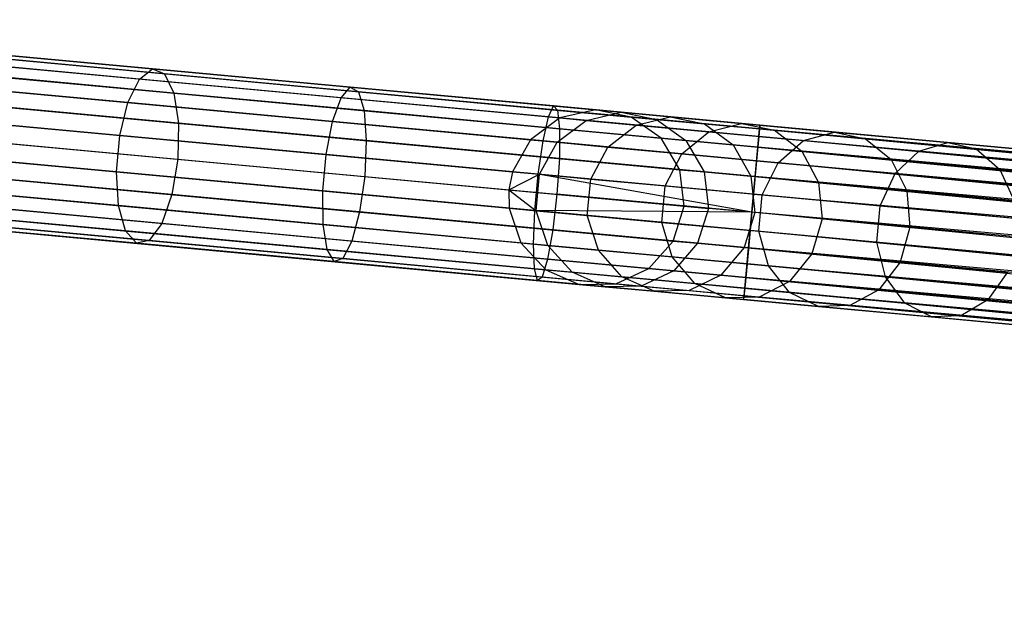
# Model space of a CAD drawing. Extents: x -102 to 102, y -101 to 102.
# Tile 136 of 256: x -88.6 to -77.42, y 2.98 to 9.61. Entities that reach past the tile are written whole.
import ezdxf

# ---------------------------------------------------------------- set-up
doc = ezdxf.new("R2010")
doc.units = 0
doc.header["$LTSCALE"] = 25.4
doc.layers.get('0').update_dxf_attribs({"linetype": 'CONTINUOUS'})

# ---------------------------------------------------------------- blocks, each defined once
blk = doc.blocks.new('NL2500011659_STL')
at = {"color": 0}
for p, q in [((-100.168, 10.261, -28.902), (-82.065, 8.583, -288.902)), ((-100.168, 10.261, -28.902), (-82.065, 8.583, -288.902)), ((-99.761, 10.179, -28.874), (-81.658, 8.502, -288.874)), ((-99.761, 10.179, -28.874), (-81.658, 8.502, -288.874)), ((-100.573, 10.169, -28.93), (-82.469, 8.491, -288.93)), ((-100.573, 10.169, -28.93), (-82.469, 8.491, -288.93)), ((-100.905, 9.92, -28.952), (-82.802, 8.243, -288.952)), ((-100.905, 9.92, -28.952), (-82.802, 8.243, -288.952)), ((-99.423, 9.939, -28.848), (-81.319, 8.261, -288.848)), ((-99.423, 9.939, -28.848), (-81.319, 8.261, -288.848)), ((-101.108, 9.558, -28.963), (-83.005, 7.88, -288.963)), ((-101.108, 9.558, -28.963), (-83.005, 7.88, -288.963)), ((-99.211, 9.582, -28.831), (-81.108, 7.904, -288.831)), ((-99.211, 9.582, -28.831), (-81.108, 7.904, -288.831)), ((-101.149, 9.353, -28.965), (-83.046, 7.675, -288.965)), ((-101.149, 9.353, -28.965), (-83.046, 7.675, -288.965)), ((-99.163, 9.169, -28.825), (-81.059, 7.491, -288.825)), ((-99.163, 9.169, -28.825), (-81.059, 7.491, -288.825)), ((-87.092, 9.049, -8.625), (-89.242, 9.248, -9.564)), ((-87.092, 9.049, -8.625), (-89.242, 9.248, -9.564)), ((-86.954, 8.992, -9.013), (-89.06, 9.188, -9.933)), ((-86.954, 8.992, -9.013), (-89.06, 9.188, -9.933)), ((-101.147, 9.144, -28.963), (-83.043, 7.466, -288.963)), ((-101.147, 9.144, -28.963), (-83.043, 7.466, -288.963)), ((-87.239, 8.933, -8.254), (-89.432, 9.137, -9.211)), ((-87.239, 8.933, -8.254), (-89.432, 9.137, -9.211)), ((-86.85, 8.774, -9.351), (-88.917, 8.966, -10.254)), ((-86.85, 8.774, -9.351), (-88.917, 8.966, -10.254)), ((-87.239, 8.933, -8.254), (-87.092, 9.049, -8.625)), ((-87.239, 8.933, -8.254), (-87.092, 9.049, -8.625)), ((-87.092, 9.049, -8.625), (-86.954, 8.992, -9.013)), ((-84.847, 8.841, -7.945), (-87.092, 9.049, -8.625)), ((-84.847, 8.841, -7.945), (-87.092, 9.049, -8.625)), ((-87.092, 9.049, -8.625), (-86.954, 8.992, -9.013)), ((-86.954, 8.992, -9.013), (-86.85, 8.774, -9.351)), ((-84.755, 8.789, -8.347), (-86.954, 8.992, -9.013)), ((-84.755, 8.789, -8.347), (-86.954, 8.992, -9.013)), ((-86.954, 8.992, -9.013), (-86.85, 8.774, -9.351)), ((-87.371, 8.666, -7.964), (-89.596, 8.872, -8.936)), ((-87.371, 8.666, -7.964), (-89.596, 8.872, -8.936)), ((-87.371, 8.666, -7.964), (-87.239, 8.933, -8.254)), ((-87.371, 8.666, -7.964), (-87.239, 8.933, -8.254)), ((-84.95, 8.721, -7.56), (-87.239, 8.933, -8.254)), ((-84.95, 8.721, -7.56), (-87.239, 8.933, -8.254)), ((-84.95, 8.721, -7.56), (-84.847, 8.841, -7.945)), ((-84.95, 8.721, -7.56), (-84.847, 8.841, -7.945)), ((-84.847, 8.841, -7.945), (-84.755, 8.789, -8.347)), ((-82.539, 8.627, -7.533), (-84.847, 8.841, -7.945)), ((-82.539, 8.627, -7.533), (-84.847, 8.841, -7.945)), ((-84.847, 8.841, -7.945), (-84.755, 8.789, -8.347)), ((-101.014, 8.75, -28.952), (-82.91, 7.072, -288.952)), ((-101.014, 8.75, -28.952), (-82.91, 7.072, -288.952)), ((-99.286, 8.772, -28.831), (-81.183, 7.094, -288.831)), ((-99.286, 8.772, -28.831), (-81.183, 7.094, -288.831)), ((-86.85, 8.774, -9.351), (-86.797, 8.431, -9.581)), ((-84.691, 8.574, -8.698), (-86.85, 8.774, -9.351)), ((-84.691, 8.574, -8.698), (-86.85, 8.774, -9.351)), ((-86.85, 8.774, -9.351), (-86.797, 8.431, -9.581)), ((-85.048, 8.451, -7.26), (-84.95, 8.721, -7.56)), ((-85.048, 8.451, -7.26), (-84.95, 8.721, -7.56)), ((-82.597, 8.503, -7.141), (-84.95, 8.721, -7.56)), ((-82.597, 8.503, -7.141), (-84.95, 8.721, -7.56)), ((-84.755, 8.789, -8.347), (-84.691, 8.574, -8.698)), ((-82.495, 8.579, -7.944), (-84.755, 8.789, -8.347)), ((-82.495, 8.579, -7.944), (-84.755, 8.789, -8.347)), ((-84.755, 8.789, -8.347), (-84.691, 8.574, -8.698)), ((-86.797, 8.431, -9.581), (-88.838, 8.62, -10.472)), ((-86.797, 8.431, -9.581), (-88.838, 8.62, -10.472)), ((-87.464, 8.293, -7.805), (-87.371, 8.666, -7.964)), ((-87.464, 8.293, -7.805), (-87.371, 8.666, -7.964)), ((-85.048, 8.451, -7.26), (-87.371, 8.666, -7.964)), ((-85.048, 8.451, -7.26), (-87.371, 8.666, -7.964)), ((-82.597, 8.503, -7.141), (-82.539, 8.627, -7.533)), ((-82.597, 8.503, -7.141), (-82.539, 8.627, -7.533)), ((-82.539, 8.627, -7.533), (-82.495, 8.579, -7.944)), ((-80.198, 8.41, -7.395), (-82.539, 8.627, -7.533)), ((-80.198, 8.41, -7.395), (-82.539, 8.627, -7.533)), ((-82.539, 8.627, -7.533), (-82.495, 8.579, -7.944)), ((-87.464, 8.293, -7.805), (-89.707, 8.501, -8.785)), ((-87.464, 8.293, -7.805), (-89.707, 8.501, -8.785)), ((-84.691, 8.574, -8.698), (-84.666, 8.234, -8.935)), ((-82.472, 8.368, -8.302), (-84.691, 8.574, -8.698)), ((-82.472, 8.368, -8.302), (-84.691, 8.574, -8.698)), ((-84.691, 8.574, -8.698), (-84.666, 8.234, -8.935)), ((-82.658, 8.23, -6.834), (-82.597, 8.503, -7.141)), ((-82.658, 8.23, -6.834), (-82.597, 8.503, -7.141)), ((-80.21, 8.282, -7), (-82.597, 8.503, -7.141)), ((-80.21, 8.282, -7), (-82.597, 8.503, -7.141)), ((-82.495, 8.579, -7.944), (-82.472, 8.368, -8.302)), ((-80.202, 8.367, -7.809), (-82.495, 8.579, -7.944)), ((-80.202, 8.367, -7.809), (-82.495, 8.579, -7.944)), ((-82.495, 8.579, -7.944), (-82.472, 8.368, -8.302)), ((-82.065, 8.583, -288.902), (-82.469, 8.491, -288.93)), ((-82.065, 8.583, -288.902), (-82.469, 8.491, -288.93)), ((-82.17, 8.464, -291.276), (-81.771, 8.556, -291.204)), ((-82.17, 8.464, -291.276), (-81.771, 8.556, -291.204)), ((-81.658, 8.502, -288.874), (-82.065, 8.583, -288.902)), ((-82.065, 8.583, -288.902), (-81.771, 8.556, -291.204)), ((-82.065, 8.583, -288.902), (-81.771, 8.556, -291.204)), ((-81.658, 8.502, -288.874), (-82.065, 8.583, -288.902)), ((-81.771, 8.556, -291.204), (-81.215, 8.504, -293.455)), ((-81.771, 8.556, -291.204), (-81.215, 8.504, -293.455)), ((-81.771, 8.556, -291.204), (-81.37, 8.475, -291.127)), ((-81.771, 8.556, -291.204), (-81.37, 8.475, -291.127)), ((-81.319, 8.261, -288.848), (-81.658, 8.502, -288.874)), ((-81.658, 8.502, -288.874), (-81.37, 8.475, -291.127)), ((-81.658, 8.502, -288.874), (-81.37, 8.475, -291.127)), ((-81.319, 8.261, -288.848), (-81.658, 8.502, -288.874)), ((-81.603, 8.411, -293.573), (-81.215, 8.504, -293.455)), ((-81.603, 8.411, -293.573), (-81.215, 8.504, -293.455)), ((-81.215, 8.504, -293.455), (-80.405, 8.429, -295.628)), ((-81.215, 8.504, -293.455), (-80.405, 8.429, -295.628)), ((-81.215, 8.504, -293.455), (-80.826, 8.425, -293.333)), ((-81.215, 8.504, -293.455), (-80.826, 8.425, -293.333)), ((-100.733, 8.444, -28.93), (-82.629, 6.767, -288.93)), ((-100.733, 8.444, -28.93), (-82.629, 6.767, -288.93)), ((-99.56, 8.459, -28.848), (-81.457, 6.782, -288.848)), ((-99.56, 8.459, -28.848), (-81.457, 6.782, -288.848)), ((-86.797, 8.431, -9.581), (-86.805, 8.023, -9.662)), ((-86.797, 8.431, -9.581), (-86.805, 8.023, -9.662)), ((-84.666, 8.234, -8.935), (-86.797, 8.431, -9.581)), ((-84.666, 8.234, -8.935), (-86.797, 8.431, -9.581)), ((-85.122, 8.076, -7.095), (-85.048, 8.451, -7.26)), ((-85.122, 8.076, -7.095), (-85.048, 8.451, -7.26)), ((-82.658, 8.23, -6.834), (-85.048, 8.451, -7.26)), ((-82.658, 8.23, -6.834), (-85.048, 8.451, -7.26)), ((-82.469, 8.491, -288.93), (-82.802, 8.243, -288.952)), ((-82.469, 8.491, -288.93), (-82.802, 8.243, -288.952)), ((-82.498, 8.215, -291.333), (-82.17, 8.464, -291.276)), ((-82.498, 8.215, -291.333), (-82.17, 8.464, -291.276)), ((-82.469, 8.491, -288.93), (-82.17, 8.464, -291.276)), ((-82.469, 8.491, -288.93), (-82.17, 8.464, -291.276)), ((-82.17, 8.464, -291.276), (-81.603, 8.411, -293.573)), ((-82.17, 8.464, -291.276), (-81.603, 8.411, -293.573)), ((-81.923, 8.161, -293.664), (-81.603, 8.411, -293.573)), ((-81.923, 8.161, -293.664), (-81.603, 8.411, -293.573)), ((-81.603, 8.411, -293.573), (-80.777, 8.335, -295.788)), ((-81.603, 8.411, -293.573), (-80.777, 8.335, -295.788)), ((-81.37, 8.475, -291.127), (-80.826, 8.425, -293.333)), ((-81.37, 8.475, -291.127), (-80.826, 8.425, -293.333)), ((-81.37, 8.475, -291.127), (-81.037, 8.235, -291.061)), ((-81.37, 8.475, -291.127), (-81.037, 8.235, -291.061)), ((-80.826, 8.425, -293.333), (-80.032, 8.351, -295.461)), ((-80.826, 8.425, -293.333), (-80.032, 8.351, -295.461)), ((-80.826, 8.425, -293.333), (-80.502, 8.186, -293.226)), ((-80.826, 8.425, -293.333), (-80.502, 8.186, -293.226)), ((-80.777, 8.335, -295.788), (-80.405, 8.429, -295.628)), ((-80.777, 8.335, -295.788), (-80.405, 8.429, -295.628)), ((-80.405, 8.429, -295.628), (-79.35, 8.331, -297.692)), ((-80.405, 8.429, -295.628), (-79.35, 8.331, -297.692)), ((-80.405, 8.429, -295.628), (-80.032, 8.351, -295.461)), ((-80.405, 8.429, -295.628), (-80.032, 8.351, -295.461)), ((-80.198, 8.41, -7.395), (-80.21, 8.282, -7)), ((-80.198, 8.41, -7.395), (-80.21, 8.282, -7)), ((-80.202, 8.367, -7.809), (-80.198, 8.41, -7.395)), ((-80.202, 8.367, -7.809), (-80.198, 8.41, -7.395)), ((-80.198, 8.41, -7.395), (-42.977, 4.961, -7.605)), ((-42.977, 4.961, -7.395), (-80.198, 8.41, -7.395)), ((-80.198, 8.41, -7.395), (-42.977, 4.961, -7.605)), ((-42.981, 4.918, -7.191), (-80.198, 8.41, -7.395)), ((-42.981, 4.918, -7.191), (-80.198, 8.41, -7.395)), ((-42.977, 4.961, -7.395), (-80.198, 8.41, -7.395)), ((-100.352, 8.28, -28.902), (-82.248, 6.602, -288.902)), ((-100.352, 8.28, -28.902), (-82.248, 6.602, -288.902)), ((-99.937, 8.285, -28.874), (-81.833, 6.608, -288.874)), ((-99.937, 8.285, -28.874), (-81.833, 6.608, -288.874)), ((-87.502, 7.879, -7.805), (-87.464, 8.293, -7.805)), ((-87.502, 7.879, -7.805), (-87.464, 8.293, -7.805)), ((-85.122, 8.076, -7.095), (-87.464, 8.293, -7.805)), ((-85.122, 8.076, -7.095), (-87.464, 8.293, -7.805)), ((-82.472, 8.368, -8.302), (-82.474, 8.031, -8.544)), ((-82.472, 8.368, -8.302), (-82.474, 8.031, -8.544)), ((-80.221, 8.16, -8.169), (-82.472, 8.368, -8.302)), ((-80.221, 8.16, -8.169), (-82.472, 8.368, -8.302)), ((-81.084, 8.084, -295.913), (-80.777, 8.335, -295.788)), ((-81.084, 8.084, -295.913), (-80.777, 8.335, -295.788)), ((-80.777, 8.335, -295.788), (-79.702, 8.235, -297.893)), ((-80.777, 8.335, -295.788), (-79.702, 8.235, -297.893)), ((-80.21, 8.282, -7), (-80.236, 8.005, -6.691)), ((-80.21, 8.282, -7), (-80.236, 8.005, -6.691)), ((-80.221, 8.16, -8.169), (-80.202, 8.367, -7.809)), ((-80.221, 8.16, -8.169), (-80.202, 8.367, -7.809)), ((-80.21, 8.282, -7), (-42.981, 4.918, -7.191)), ((-43, 4.711, -6.831), (-80.21, 8.282, -7)), ((-43, 4.711, -6.831), (-80.21, 8.282, -7)), ((-42.988, 4.833, -7), (-80.21, 8.282, -7)), ((-42.988, 4.833, -7), (-80.21, 8.282, -7)), ((-80.21, 8.282, -7), (-42.981, 4.918, -7.191)), ((-80.202, 8.367, -7.809), (-42.988, 4.833, -8)), ((-42.977, 4.961, -7.605), (-80.202, 8.367, -7.809)), ((-42.977, 4.961, -7.605), (-80.202, 8.367, -7.809)), ((-42.981, 4.918, -7.809), (-80.202, 8.367, -7.809)), ((-42.981, 4.918, -7.809), (-80.202, 8.367, -7.809)), ((-80.202, 8.367, -7.809), (-42.988, 4.833, -8)), ((-80.032, 8.351, -295.461), (-78.999, 8.255, -297.483)), ((-80.032, 8.351, -295.461), (-78.999, 8.255, -297.483)), ((-80.032, 8.351, -295.461), (-79.723, 8.114, -295.315)), ((-80.032, 8.351, -295.461), (-79.723, 8.114, -295.315)), ((-79.702, 8.235, -297.893), (-79.35, 8.331, -297.692)), ((-79.702, 8.235, -297.893), (-79.35, 8.331, -297.692)), ((-79.35, 8.331, -297.692), (-78.066, 8.212, -299.621)), ((-79.35, 8.331, -297.692), (-78.066, 8.212, -299.621)), ((-79.35, 8.331, -297.692), (-78.999, 8.255, -297.483)), ((-79.35, 8.331, -297.692), (-78.999, 8.255, -297.483)), ((-88.837, 8.212, -10.549), (-86.805, 8.023, -9.662)), ((-88.837, 8.212, -10.549), (-86.805, 8.023, -9.662)), ((-84.666, 8.234, -8.935), (-84.683, 7.827, -9.019)), ((-84.666, 8.234, -8.935), (-84.683, 7.827, -9.019)), ((-82.474, 8.031, -8.544), (-84.666, 8.234, -8.935)), ((-82.474, 8.031, -8.544), (-84.666, 8.234, -8.935)), ((-82.802, 8.243, -288.952), (-83.005, 7.88, -288.963)), ((-82.802, 8.243, -288.952), (-83.005, 7.88, -288.963)), ((-82.802, 8.243, -288.952), (-82.498, 8.215, -291.333)), ((-82.802, 8.243, -288.952), (-82.498, 8.215, -291.333)), ((-82.713, 7.853, -6.666), (-82.658, 8.23, -6.834)), ((-82.713, 7.853, -6.666), (-82.658, 8.23, -6.834)), ((-82.698, 7.852, -291.365), (-82.498, 8.215, -291.333)), ((-82.698, 7.852, -291.365), (-82.498, 8.215, -291.333)), ((-80.236, 8.005, -6.691), (-82.658, 8.23, -6.834)), ((-80.236, 8.005, -6.691), (-82.658, 8.23, -6.834)), ((-82.498, 8.215, -291.333), (-81.923, 8.161, -293.664)), ((-82.498, 8.215, -291.333), (-81.923, 8.161, -293.664)), ((-82.118, 7.798, -293.714), (-81.923, 8.161, -293.664)), ((-82.118, 7.798, -293.714), (-81.923, 8.161, -293.664)), ((-81.923, 8.161, -293.664), (-81.084, 8.084, -295.913)), ((-81.923, 8.161, -293.664), (-81.084, 8.084, -295.913)), ((-81.108, 7.904, -288.831), (-81.319, 8.261, -288.848)), ((-81.319, 8.261, -288.848), (-81.037, 8.235, -291.061)), ((-81.319, 8.261, -288.848), (-81.037, 8.235, -291.061)), ((-81.108, 7.904, -288.831), (-81.319, 8.261, -288.848)), ((-81.037, 8.235, -291.061), (-80.502, 8.186, -293.226)), ((-81.037, 8.235, -291.061), (-80.502, 8.186, -293.226)), ((-81.037, 8.235, -291.061), (-80.829, 7.878, -291.016)), ((-81.037, 8.235, -291.061), (-80.829, 7.878, -291.016)), ((-80.502, 8.186, -293.226), (-79.723, 8.114, -295.315)), ((-80.502, 8.186, -293.226), (-79.723, 8.114, -295.315)), ((-80.502, 8.186, -293.226), (-80.301, 7.829, -293.154)), ((-80.502, 8.186, -293.226), (-80.301, 7.829, -293.154)), ((-80.252, 7.825, -8.414), (-80.221, 8.16, -8.169)), ((-80.252, 7.825, -8.414), (-80.221, 8.16, -8.169)), ((-80.221, 8.16, -8.169), (-43.014, 4.556, -8.309)), ((-42.988, 4.833, -8), (-80.221, 8.16, -8.169)), ((-42.988, 4.833, -8), (-80.221, 8.16, -8.169)), ((-43, 4.711, -8.169), (-80.221, 8.16, -8.169)), ((-43, 4.711, -8.169), (-80.221, 8.16, -8.169)), ((-80.221, 8.16, -8.169), (-43.014, 4.556, -8.309)), ((-79.992, 7.983, -298.049), (-79.702, 8.235, -297.893)), ((-79.992, 7.983, -298.049), (-79.702, 8.235, -297.893)), ((-79.702, 8.235, -297.893), (-78.392, 8.114, -299.859)), ((-79.702, 8.235, -297.893), (-78.392, 8.114, -299.859)), ((-78.999, 8.255, -297.483), (-77.742, 8.139, -299.371)), ((-78.999, 8.255, -297.483), (-77.742, 8.139, -299.371)), ((-78.999, 8.255, -297.483), (-78.709, 8.02, -297.3)), ((-78.999, 8.255, -297.483), (-78.709, 8.02, -297.3)), ((-78.392, 8.114, -299.859), (-78.066, 8.212, -299.621)), ((-78.392, 8.114, -299.859), (-78.066, 8.212, -299.621)), ((-78.066, 8.212, -299.621), (-76.569, 8.074, -301.388)), ((-78.066, 8.212, -299.621), (-76.569, 8.074, -301.388)), ((-78.066, 8.212, -299.621), (-77.742, 8.139, -299.371)), ((-78.066, 8.212, -299.621), (-77.742, 8.139, -299.371)), ((-87.502, 7.879, -7.805), (-89.746, 8.087, -8.785)), ((-87.502, 7.879, -7.805), (-89.746, 8.087, -8.785)), ((-85.16, 7.662, -7.095), (-85.122, 8.076, -7.095)), ((-85.16, 7.662, -7.095), (-85.122, 8.076, -7.095)), ((-82.713, 7.853, -6.666), (-85.122, 8.076, -7.095)), ((-82.713, 7.853, -6.666), (-85.122, 8.076, -7.095)), ((-81.273, 7.72, -295.981), (-81.084, 8.084, -295.913)), ((-81.273, 7.72, -295.981), (-81.084, 8.084, -295.913)), ((-81.084, 8.084, -295.913), (-79.992, 7.983, -298.049)), ((-81.084, 8.084, -295.913), (-79.992, 7.983, -298.049)), ((-79.723, 8.114, -295.315), (-78.709, 8.02, -297.3)), ((-79.723, 8.114, -295.315), (-78.709, 8.02, -297.3)), ((-79.723, 8.114, -295.315), (-79.532, 7.758, -295.216)), ((-79.723, 8.114, -295.315), (-79.532, 7.758, -295.216)), ((-78.663, 7.859, -300.045), (-78.392, 8.114, -299.859)), ((-78.663, 7.859, -300.045), (-78.392, 8.114, -299.859)), ((-78.392, 8.114, -299.859), (-76.866, 7.972, -301.661)), ((-78.392, 8.114, -299.859), (-76.866, 7.972, -301.661)), ((-77.742, 8.139, -299.371), (-76.276, 8.003, -301.102)), ((-77.742, 8.139, -299.371), (-76.276, 8.003, -301.102)), ((-77.742, 8.139, -299.371), (-77.475, 7.905, -299.154)), ((-77.742, 8.139, -299.371), (-77.475, 7.905, -299.154)), ((-86.805, 8.023, -9.662), (-86.872, 7.621, -9.581)), ((-86.805, 8.023, -9.662), (-86.872, 7.621, -9.581)), ((-86.805, 8.023, -9.662), (-84.683, 7.827, -9.019)), ((-86.805, 8.023, -9.662), (-84.683, 7.827, -9.019)), ((-82.474, 8.031, -8.544), (-82.502, 7.625, -8.63)), ((-82.474, 8.031, -8.544), (-82.502, 7.625, -8.63)), ((-80.252, 7.825, -8.414), (-82.474, 8.031, -8.544)), ((-80.252, 7.825, -8.414), (-82.474, 8.031, -8.544)), ((-80.236, 8.005, -6.691), (-80.271, 7.627, -6.522)), ((-80.236, 8.005, -6.691), (-80.271, 7.627, -6.522)), ((-80.236, 8.005, -6.691), (-43, 4.711, -6.831)), ((-43.031, 4.376, -6.586), (-80.236, 8.005, -6.691)), ((-43.031, 4.376, -6.586), (-80.236, 8.005, -6.691)), ((-43.014, 4.556, -6.691), (-80.236, 8.005, -6.691)), ((-43.014, 4.556, -6.691), (-80.236, 8.005, -6.691)), ((-80.236, 8.005, -6.691), (-43, 4.711, -6.831)), ((-80.173, 7.618, -298.135), (-79.992, 7.983, -298.049)), ((-80.173, 7.618, -298.135), (-79.992, 7.983, -298.049)), ((-79.992, 7.983, -298.049), (-78.663, 7.859, -300.045)), ((-79.992, 7.983, -298.049), (-78.663, 7.859, -300.045)), ((-78.709, 8.02, -297.3), (-77.475, 7.905, -299.154)), ((-78.709, 8.02, -297.3), (-77.475, 7.905, -299.154)), ((-78.709, 8.02, -297.3), (-78.531, 7.665, -297.176)), ((-78.709, 8.02, -297.3), (-78.531, 7.665, -297.176)), ((-87.479, 7.496, -7.964), (-87.502, 7.879, -7.805)), ((-85.16, 7.662, -7.095), (-87.502, 7.879, -7.805)), ((-87.479, 7.496, -7.964), (-87.502, 7.879, -7.805)), ((-85.16, 7.662, -7.095), (-87.502, 7.879, -7.805)), ((-84.683, 7.827, -9.019), (-84.741, 7.424, -8.935)), ((-84.683, 7.827, -9.019), (-84.741, 7.424, -8.935)), ((-84.683, 7.827, -9.019), (-82.502, 7.625, -8.63)), ((-84.683, 7.827, -9.019), (-82.502, 7.625, -8.63)), ((-83.005, 7.88, -288.963), (-83.046, 7.675, -288.965)), ((-83.005, 7.88, -288.963), (-83.046, 7.675, -288.965)), ((-83.046, 7.675, -288.965), (-82.698, 7.852, -291.365)), ((-83.046, 7.675, -288.965), (-82.698, 7.852, -291.365)), ((-83.005, 7.88, -288.963), (-82.698, 7.852, -291.365)), ((-83.005, 7.88, -288.963), (-82.698, 7.852, -291.365)), ((-82.751, 7.439, -6.666), (-82.713, 7.853, -6.666)), ((-82.751, 7.439, -6.666), (-82.713, 7.853, -6.666)), ((-82.737, 7.438, -291.365), (-82.698, 7.852, -291.365)), ((-82.737, 7.438, -291.365), (-82.698, 7.852, -291.365)), ((-80.29, 7.42, -6.5), (-82.713, 7.853, -6.666)), ((-80.29, 7.42, -6.5), (-82.713, 7.853, -6.666)), ((-80.271, 7.627, -6.522), (-82.713, 7.853, -6.666)), ((-80.271, 7.627, -6.522), (-82.713, 7.853, -6.666)), ((-82.698, 7.852, -291.365), (-82.118, 7.798, -293.714)), ((-82.698, 7.852, -291.365), (-82.118, 7.798, -293.714)), ((-81.059, 7.491, -288.825), (-81.108, 7.904, -288.831)), ((-81.108, 7.904, -288.831), (-80.829, 7.878, -291.016)), ((-81.108, 7.904, -288.831), (-80.829, 7.878, -291.016)), ((-81.059, 7.491, -288.825), (-81.108, 7.904, -288.831)), ((-80.829, 7.878, -291.016), (-80.301, 7.829, -293.154)), ((-80.829, 7.878, -291.016), (-80.301, 7.829, -293.154)), ((-80.829, 7.878, -291.016), (-80.782, 7.465, -291)), ((-80.829, 7.878, -291.016), (-80.782, 7.465, -291)), ((-80.301, 7.829, -293.154), (-79.532, 7.758, -295.216)), ((-80.301, 7.829, -293.154), (-79.532, 7.758, -295.216)), ((-80.301, 7.829, -293.154), (-80.256, 7.417, -293.128)), ((-80.301, 7.829, -293.154), (-80.256, 7.417, -293.128)), ((-80.29, 7.42, -8.5), (-80.252, 7.825, -8.414)), ((-80.29, 7.42, -8.5), (-80.252, 7.825, -8.414)), ((-80.252, 7.825, -8.414), (-43.049, 4.178, -8.478)), ((-43.014, 4.556, -8.309), (-80.252, 7.825, -8.414)), ((-43.014, 4.556, -8.309), (-80.252, 7.825, -8.414)), ((-43.031, 4.376, -8.414), (-80.252, 7.825, -8.414)), ((-43.031, 4.376, -8.414), (-80.252, 7.825, -8.414)), ((-80.252, 7.825, -8.414), (-43.049, 4.178, -8.478)), ((-78.833, 7.494, -300.147), (-78.663, 7.859, -300.045)), ((-78.833, 7.494, -300.147), (-78.663, 7.859, -300.045)), ((-78.663, 7.859, -300.045), (-77.114, 7.716, -301.875)), ((-78.663, 7.859, -300.045), (-77.114, 7.716, -301.875)), ((-77.475, 7.905, -299.154), (-76.036, 7.772, -300.853)), ((-77.475, 7.905, -299.154), (-76.036, 7.772, -300.853)), ((-77.475, 7.905, -299.154), (-77.312, 7.552, -299.007)), ((-77.475, 7.905, -299.154), (-77.312, 7.552, -299.007)), ((-86.872, 7.621, -9.581), (-88.913, 7.81, -10.472)), ((-86.872, 7.621, -9.581), (-88.913, 7.81, -10.472)), ((-82.157, 7.384, -293.714), (-82.118, 7.798, -293.714)), ((-82.157, 7.384, -293.714), (-82.118, 7.798, -293.714)), ((-82.118, 7.798, -293.714), (-81.273, 7.72, -295.981)), ((-82.118, 7.798, -293.714), (-81.273, 7.72, -295.981)), ((-81.311, 7.306, -295.981), (-81.273, 7.72, -295.981)), ((-81.311, 7.306, -295.981), (-81.273, 7.72, -295.981)), ((-81.273, 7.72, -295.981), (-80.173, 7.618, -298.135)), ((-81.273, 7.72, -295.981), (-80.173, 7.618, -298.135)), ((-79.532, 7.758, -295.216), (-78.531, 7.665, -297.176)), ((-79.532, 7.758, -295.216), (-78.531, 7.665, -297.176)), ((-79.532, 7.758, -295.216), (-79.49, 7.346, -295.181)), ((-79.532, 7.758, -295.216), (-79.49, 7.346, -295.181)), ((-87.479, 7.496, -7.964), (-89.705, 7.702, -8.936)), ((-87.479, 7.496, -7.964), (-89.705, 7.702, -8.936)), ((-86.872, 7.621, -9.581), (-86.987, 7.294, -9.351)), ((-86.872, 7.621, -9.581), (-86.987, 7.294, -9.351)), ((-84.741, 7.424, -8.935), (-86.872, 7.621, -9.581)), ((-84.741, 7.424, -8.935), (-86.872, 7.621, -9.581)), ((-85.156, 7.28, -7.26), (-85.16, 7.662, -7.095)), ((-82.751, 7.439, -6.666), (-85.16, 7.662, -7.095)), ((-85.156, 7.28, -7.26), (-85.16, 7.662, -7.095)), ((-82.751, 7.439, -6.666), (-85.16, 7.662, -7.095)), ((-83.046, 7.675, -288.965), (-83.043, 7.466, -288.963)), ((-83.046, 7.675, -288.965), (-83.043, 7.466, -288.963)), ((-83.046, 7.675, -288.965), (-82.737, 7.438, -291.365)), ((-83.046, 7.675, -288.965), (-82.737, 7.438, -291.365)), ((-82.502, 7.625, -8.63), (-82.549, 7.221, -8.544)), ((-82.502, 7.625, -8.63), (-82.549, 7.221, -8.544)), ((-80.29, 7.42, -8.5), (-82.502, 7.625, -8.63)), ((-80.29, 7.42, -8.5), (-82.502, 7.625, -8.63)), ((-80.271, 7.627, -6.522), (-80.29, 7.42, -6.5)), ((-80.271, 7.627, -6.522), (-80.29, 7.42, -6.5)), ((-80.271, 7.627, -6.522), (-43.031, 4.376, -6.586)), ((-43.049, 4.178, -6.522), (-80.271, 7.627, -6.522)), ((-43.049, 4.178, -6.522), (-80.271, 7.627, -6.522)), ((-80.271, 7.627, -6.522), (-43.031, 4.376, -6.586)), ((-80.211, 7.204, -298.135), (-80.173, 7.618, -298.135)), ((-80.211, 7.204, -298.135), (-80.173, 7.618, -298.135)), ((-80.173, 7.618, -298.135), (-78.833, 7.494, -300.147)), ((-80.173, 7.618, -298.135), (-78.833, 7.494, -300.147)), ((-78.531, 7.665, -297.176), (-77.312, 7.552, -299.007)), ((-78.531, 7.665, -297.176), (-77.312, 7.552, -299.007)), ((-78.531, 7.665, -297.176), (-78.494, 7.253, -297.132)), ((-78.531, 7.665, -297.176), (-78.494, 7.253, -297.132)), ((-87.399, 7.209, -8.254), (-87.479, 7.496, -7.964)), ((-85.156, 7.28, -7.26), (-87.479, 7.496, -7.964)), ((-87.399, 7.209, -8.254), (-87.479, 7.496, -7.964)), ((-85.156, 7.28, -7.26), (-87.479, 7.496, -7.964)), ((-81.183, 7.094, -288.831), (-81.059, 7.491, -288.825)), ((-81.183, 7.094, -288.831), (-81.059, 7.491, -288.825)), ((-81.059, 7.491, -288.825), (-80.782, 7.465, -291)), ((-81.059, 7.491, -288.825), (-80.782, 7.465, -291)), ((-78.871, 7.079, -300.147), (-78.833, 7.494, -300.147)), ((-78.871, 7.079, -300.147), (-78.833, 7.494, -300.147)), ((-78.833, 7.494, -300.147), (-77.271, 7.349, -301.991)), ((-78.833, 7.494, -300.147), (-77.271, 7.349, -301.991)), ((-87.399, 7.209, -8.254), (-89.591, 7.412, -9.211)), ((-87.399, 7.209, -8.254), (-89.591, 7.412, -9.211)), ((-86.987, 7.294, -9.351), (-89.054, 7.486, -10.254)), ((-86.987, 7.294, -9.351), (-89.054, 7.486, -10.254)), ((-84.741, 7.424, -8.935), (-84.829, 7.094, -8.698)), ((-84.741, 7.424, -8.935), (-84.829, 7.094, -8.698)), ((-82.549, 7.221, -8.544), (-84.741, 7.424, -8.935)), ((-82.549, 7.221, -8.544), (-84.741, 7.424, -8.935)), ((-83.043, 7.466, -288.963), (-82.91, 7.072, -288.952)), ((-83.043, 7.466, -288.963), (-82.737, 7.438, -291.365)), ((-83.043, 7.466, -288.963), (-82.91, 7.072, -288.952)), ((-83.043, 7.466, -288.963), (-82.737, 7.438, -291.365)), ((-82.767, 7.059, -6.834), (-82.751, 7.439, -6.666)), ((-82.767, 7.059, -6.834), (-82.751, 7.439, -6.666)), ((-80.309, 7.213, -6.522), (-82.751, 7.439, -6.666)), ((-80.309, 7.213, -6.522), (-82.751, 7.439, -6.666)), ((-80.29, 7.42, -6.5), (-82.751, 7.439, -6.666)), ((-80.29, 7.42, -6.5), (-82.751, 7.439, -6.666)), ((-82.606, 7.044, -291.333), (-82.737, 7.438, -291.365)), ((-82.737, 7.438, -291.365), (-82.157, 7.384, -293.714)), ((-82.737, 7.438, -291.365), (-82.157, 7.384, -293.714)), ((-82.606, 7.044, -291.333), (-82.737, 7.438, -291.365)), ((-82.031, 6.991, -293.664), (-82.157, 7.384, -293.714)), ((-82.157, 7.384, -293.714), (-81.311, 7.306, -295.981)), ((-82.157, 7.384, -293.714), (-81.311, 7.306, -295.981)), ((-82.031, 6.991, -293.664), (-82.157, 7.384, -293.714)), ((-80.782, 7.465, -291), (-80.904, 7.068, -291.016)), ((-80.782, 7.465, -291), (-80.904, 7.068, -291.016)), ((-80.256, 7.417, -293.128), (-80.782, 7.465, -291)), ((-80.256, 7.417, -293.128), (-80.782, 7.465, -291)), ((-80.256, 7.417, -293.128), (-80.376, 7.019, -293.154)), ((-80.256, 7.417, -293.128), (-80.376, 7.019, -293.154)), ((-80.327, 7.015, -8.414), (-80.29, 7.42, -8.5)), ((-80.327, 7.015, -8.414), (-80.29, 7.42, -8.5)), ((-80.29, 7.42, -6.5), (-80.309, 7.213, -6.522)), ((-80.29, 7.42, -6.5), (-80.309, 7.213, -6.522)), ((-43.049, 4.178, -8.478), (-80.29, 7.42, -8.5)), ((-43.068, 3.971, -6.5), (-80.29, 7.42, -6.5)), ((-43.068, 3.971, -6.5), (-80.29, 7.42, -6.5)), ((-43.068, 3.971, -8.5), (-80.29, 7.42, -8.5)), ((-43.049, 4.178, -8.478), (-80.29, 7.42, -8.5)), ((-43.068, 3.971, -8.5), (-80.29, 7.42, -8.5)), ((-43.088, 3.764, -8.478), (-80.29, 7.42, -8.5)), ((-43.088, 3.764, -8.478), (-80.29, 7.42, -8.5)), ((-79.49, 7.346, -295.181), (-80.256, 7.417, -293.128)), ((-79.49, 7.346, -295.181), (-80.256, 7.417, -293.128)), ((-87.275, 7.068, -8.625), (-89.425, 7.268, -9.564)), ((-87.275, 7.068, -8.625), (-89.425, 7.268, -9.564)), ((-87.13, 7.098, -9.013), (-89.235, 7.294, -9.933)), ((-87.13, 7.098, -9.013), (-89.235, 7.294, -9.933)), ((-86.987, 7.294, -9.351), (-87.13, 7.098, -9.013)), ((-86.987, 7.294, -9.351), (-87.13, 7.098, -9.013)), ((-84.829, 7.094, -8.698), (-86.987, 7.294, -9.351)), ((-84.829, 7.094, -8.698), (-86.987, 7.294, -9.351)), ((-85.11, 6.997, -7.56), (-85.156, 7.28, -7.26)), ((-82.767, 7.059, -6.834), (-85.156, 7.28, -7.26)), ((-85.11, 6.997, -7.56), (-85.156, 7.28, -7.26)), ((-82.767, 7.059, -6.834), (-85.156, 7.28, -7.26)), ((-81.192, 6.913, -295.913), (-81.311, 7.306, -295.981)), ((-81.311, 7.306, -295.981), (-80.211, 7.204, -298.135)), ((-81.311, 7.306, -295.981), (-80.211, 7.204, -298.135)), ((-81.192, 6.913, -295.913), (-81.311, 7.306, -295.981)), ((-79.49, 7.346, -295.181), (-79.607, 6.948, -295.216)), ((-79.49, 7.346, -295.181), (-79.607, 6.948, -295.216)), ((-78.494, 7.253, -297.132), (-79.49, 7.346, -295.181)), ((-78.494, 7.253, -297.132), (-79.49, 7.346, -295.181)), ((-87.275, 7.068, -8.625), (-87.399, 7.209, -8.254)), ((-85.11, 6.997, -7.56), (-87.399, 7.209, -8.254)), ((-87.275, 7.068, -8.625), (-87.399, 7.209, -8.254)), ((-85.11, 6.997, -7.56), (-87.399, 7.209, -8.254)), ((-82.549, 7.221, -8.544), (-82.609, 6.888, -8.302)), ((-82.549, 7.221, -8.544), (-82.609, 6.888, -8.302)), ((-80.327, 7.015, -8.414), (-82.549, 7.221, -8.544)), ((-80.327, 7.015, -8.414), (-82.549, 7.221, -8.544)), ((-80.309, 7.213, -6.522), (-80.344, 6.834, -6.691)), ((-80.309, 7.213, -6.522), (-80.344, 6.834, -6.691)), ((-43.106, 3.566, -6.586), (-80.309, 7.213, -6.522)), ((-43.106, 3.566, -6.586), (-80.309, 7.213, -6.522)), ((-43.088, 3.764, -6.522), (-80.309, 7.213, -6.522)), ((-43.088, 3.764, -6.522), (-80.309, 7.213, -6.522)), ((-80.101, 6.812, -298.049), (-80.211, 7.204, -298.135)), ((-80.211, 7.204, -298.135), (-78.871, 7.079, -300.147)), ((-80.211, 7.204, -298.135), (-78.871, 7.079, -300.147)), ((-80.101, 6.812, -298.049), (-80.211, 7.204, -298.135)), ((-78.494, 7.253, -297.132), (-78.606, 6.855, -297.176)), ((-78.494, 7.253, -297.132), (-78.606, 6.855, -297.176)), ((-77.28, 7.141, -298.955), (-78.494, 7.253, -297.132)), ((-77.28, 7.141, -298.955), (-78.494, 7.253, -297.132)), ((-87.13, 7.098, -9.013), (-87.275, 7.068, -8.625)), ((-87.13, 7.098, -9.013), (-87.275, 7.068, -8.625)), ((-85.031, 6.86, -7.945), (-87.275, 7.068, -8.625)), ((-85.031, 6.86, -7.945), (-87.275, 7.068, -8.625)), ((-84.931, 6.895, -8.347), (-87.13, 7.098, -9.013)), ((-84.931, 6.895, -8.347), (-87.13, 7.098, -9.013)), ((-84.829, 7.094, -8.698), (-84.931, 6.895, -8.347)), ((-84.829, 7.094, -8.698), (-84.931, 6.895, -8.347)), ((-82.609, 6.888, -8.302), (-84.829, 7.094, -8.698)), ((-82.609, 6.888, -8.302), (-84.829, 7.094, -8.698)), ((-82.91, 7.072, -288.952), (-82.629, 6.767, -288.93)), ((-82.91, 7.072, -288.952), (-82.606, 7.044, -291.333)), ((-82.91, 7.072, -288.952), (-82.629, 6.767, -288.93)), ((-82.91, 7.072, -288.952), (-82.606, 7.044, -291.333)), ((-82.756, 6.779, -7.141), (-82.767, 7.059, -6.834)), ((-80.344, 6.834, -6.691), (-82.767, 7.059, -6.834)), ((-80.344, 6.834, -6.691), (-82.767, 7.059, -6.834)), ((-82.756, 6.779, -7.141), (-82.767, 7.059, -6.834)), ((-82.33, 6.739, -291.276), (-82.606, 7.044, -291.333)), ((-82.606, 7.044, -291.333), (-82.031, 6.991, -293.664)), ((-82.606, 7.044, -291.333), (-82.031, 6.991, -293.664)), ((-82.33, 6.739, -291.276), (-82.606, 7.044, -291.333)), ((-81.457, 6.782, -288.848), (-81.183, 7.094, -288.831)), ((-81.457, 6.782, -288.848), (-81.183, 7.094, -288.831)), ((-81.183, 7.094, -288.831), (-80.904, 7.068, -291.016)), ((-81.183, 7.094, -288.831), (-80.904, 7.068, -291.016)), ((-80.904, 7.068, -291.016), (-81.174, 6.755, -291.061)), ((-80.904, 7.068, -291.016), (-81.174, 6.755, -291.061)), ((-80.904, 7.068, -291.016), (-80.376, 7.019, -293.154)), ((-80.904, 7.068, -291.016), (-80.376, 7.019, -293.154)), ((-78.772, 6.689, -300.045), (-78.871, 7.079, -300.147)), ((-78.871, 7.079, -300.147), (-77.309, 6.935, -301.991)), ((-78.871, 7.079, -300.147), (-77.309, 6.935, -301.991)), ((-78.772, 6.689, -300.045), (-78.871, 7.079, -300.147)), ((-85.031, 6.86, -7.945), (-85.11, 6.997, -7.56)), ((-82.756, 6.779, -7.141), (-85.11, 6.997, -7.56)), ((-85.031, 6.86, -7.945), (-85.11, 6.997, -7.56)), ((-82.756, 6.779, -7.141), (-85.11, 6.997, -7.56)), ((-81.763, 6.687, -293.573), (-82.031, 6.991, -293.664)), ((-82.031, 6.991, -293.664), (-81.192, 6.913, -295.913)), ((-82.031, 6.991, -293.664), (-81.192, 6.913, -295.913)), ((-81.763, 6.687, -293.573), (-82.031, 6.991, -293.664)), ((-80.376, 7.019, -293.154), (-80.64, 6.706, -293.226)), ((-80.376, 7.019, -293.154), (-80.64, 6.706, -293.226)), ((-80.376, 7.019, -293.154), (-79.607, 6.948, -295.216)), ((-80.376, 7.019, -293.154), (-79.607, 6.948, -295.216)), ((-80.358, 6.68, -8.169), (-80.327, 7.015, -8.414)), ((-80.358, 6.68, -8.169), (-80.327, 7.015, -8.414)), ((-80.327, 7.015, -8.414), (-43.123, 3.385, -8.309)), ((-43.088, 3.764, -8.478), (-80.327, 7.015, -8.414)), ((-43.088, 3.764, -8.478), (-80.327, 7.015, -8.414)), ((-43.106, 3.566, -8.414), (-80.327, 7.015, -8.414)), ((-43.106, 3.566, -8.414), (-80.327, 7.015, -8.414)), ((-80.327, 7.015, -8.414), (-43.123, 3.385, -8.309)), ((-79.607, 6.948, -295.216), (-79.86, 6.634, -295.315)), ((-79.607, 6.948, -295.216), (-79.86, 6.634, -295.315)), ((-79.607, 6.948, -295.216), (-78.606, 6.855, -297.176)), ((-79.607, 6.948, -295.216), (-78.606, 6.855, -297.176)), ((-84.931, 6.895, -8.347), (-85.031, 6.86, -7.945)), ((-84.931, 6.895, -8.347), (-85.031, 6.86, -7.945)), ((-82.722, 6.646, -7.533), (-85.031, 6.86, -7.945)), ((-82.722, 6.646, -7.533), (-85.031, 6.86, -7.945)), ((-82.67, 6.685, -7.944), (-84.931, 6.895, -8.347)), ((-82.67, 6.685, -7.944), (-84.931, 6.895, -8.347)), ((-82.609, 6.888, -8.302), (-82.67, 6.685, -7.944)), ((-82.609, 6.888, -8.302), (-82.67, 6.685, -7.944)), ((-80.358, 6.68, -8.169), (-82.609, 6.888, -8.302)), ((-80.358, 6.68, -8.169), (-82.609, 6.888, -8.302)), ((-80.936, 6.61, -295.788), (-81.192, 6.913, -295.913)), ((-81.192, 6.913, -295.913), (-80.101, 6.812, -298.049)), ((-81.192, 6.913, -295.913), (-80.101, 6.812, -298.049)), ((-80.936, 6.61, -295.788), (-81.192, 6.913, -295.913)), ((-80.344, 6.834, -6.691), (-80.37, 6.557, -7)), ((-80.344, 6.834, -6.691), (-80.37, 6.557, -7)), ((-80.344, 6.834, -6.691), (-43.106, 3.566, -6.586)), ((-43.137, 3.231, -6.831), (-80.344, 6.834, -6.691)), ((-43.137, 3.231, -6.831), (-80.344, 6.834, -6.691)), ((-43.123, 3.385, -6.691), (-80.344, 6.834, -6.691)), ((-43.123, 3.385, -6.691), (-80.344, 6.834, -6.691)), ((-80.344, 6.834, -6.691), (-43.106, 3.566, -6.586)), ((-78.606, 6.855, -297.176), (-78.847, 6.54, -297.3)), ((-78.606, 6.855, -297.176), (-78.847, 6.54, -297.3)), ((-78.606, 6.855, -297.176), (-77.387, 6.742, -299.007)), ((-78.606, 6.855, -297.176), (-77.387, 6.742, -299.007)), ((-82.722, 6.646, -7.533), (-82.756, 6.779, -7.141)), ((-80.37, 6.557, -7), (-82.756, 6.779, -7.141)), ((-82.722, 6.646, -7.533), (-82.756, 6.779, -7.141)), ((-80.37, 6.557, -7), (-82.756, 6.779, -7.141)), ((-82.629, 6.767, -288.93), (-82.248, 6.602, -288.902)), ((-82.629, 6.767, -288.93), (-82.248, 6.602, -288.902)), ((-82.629, 6.767, -288.93), (-82.33, 6.739, -291.276)), ((-82.629, 6.767, -288.93), (-82.33, 6.739, -291.276)), ((-81.954, 6.575, -291.204), (-82.33, 6.739, -291.276)), ((-82.33, 6.739, -291.276), (-81.763, 6.687, -293.573)), ((-82.33, 6.739, -291.276), (-81.763, 6.687, -293.573)), ((-81.954, 6.575, -291.204), (-82.33, 6.739, -291.276)), ((-81.833, 6.608, -288.874), (-81.457, 6.782, -288.848)), ((-81.833, 6.608, -288.874), (-81.457, 6.782, -288.848)), ((-81.174, 6.755, -291.061), (-81.546, 6.581, -291.127)), ((-81.174, 6.755, -291.061), (-81.546, 6.581, -291.127)), ((-81.457, 6.782, -288.848), (-81.174, 6.755, -291.061)), ((-81.457, 6.782, -288.848), (-81.174, 6.755, -291.061)), ((-81.174, 6.755, -291.061), (-80.64, 6.706, -293.226)), ((-81.174, 6.755, -291.061), (-80.64, 6.706, -293.226)), ((-80.64, 6.706, -293.226), (-81.001, 6.531, -293.333)), ((-80.64, 6.706, -293.226), (-81.001, 6.531, -293.333)), ((-80.64, 6.706, -293.226), (-79.86, 6.634, -295.315)), ((-80.64, 6.706, -293.226), (-79.86, 6.634, -295.315)), ((-79.861, 6.51, -297.893), (-80.101, 6.812, -298.049)), ((-80.101, 6.812, -298.049), (-78.772, 6.689, -300.045)), ((-80.101, 6.812, -298.049), (-78.772, 6.689, -300.045)), ((-79.861, 6.51, -297.893), (-80.101, 6.812, -298.049)), ((-77.387, 6.742, -299.007), (-77.612, 6.425, -299.154)), ((-77.387, 6.742, -299.007), (-77.612, 6.425, -299.154)), ((-82.67, 6.685, -7.944), (-82.722, 6.646, -7.533)), ((-82.67, 6.685, -7.944), (-82.722, 6.646, -7.533)), ((-80.382, 6.429, -7.395), (-82.722, 6.646, -7.533)), ((-80.382, 6.429, -7.395), (-82.722, 6.646, -7.533)), ((-80.378, 6.473, -7.809), (-82.67, 6.685, -7.944)), ((-80.378, 6.473, -7.809), (-82.67, 6.685, -7.944)), ((-82.248, 6.602, -288.902), (-81.833, 6.608, -288.874)), ((-82.248, 6.602, -288.902), (-81.833, 6.608, -288.874)), ((-82.248, 6.602, -288.902), (-81.954, 6.575, -291.204)), ((-82.248, 6.602, -288.902), (-81.954, 6.575, -291.204)), ((-81.833, 6.608, -288.874), (-81.546, 6.581, -291.127)), ((-81.833, 6.608, -288.874), (-81.546, 6.581, -291.127)), ((-81.399, 6.524, -293.455), (-81.763, 6.687, -293.573)), ((-81.763, 6.687, -293.573), (-80.936, 6.61, -295.788)), ((-81.763, 6.687, -293.573), (-80.936, 6.61, -295.788)), ((-81.399, 6.524, -293.455), (-81.763, 6.687, -293.573)), ((-80.588, 6.449, -295.628), (-80.936, 6.61, -295.788)), ((-80.936, 6.61, -295.788), (-79.861, 6.51, -297.893)), ((-80.936, 6.61, -295.788), (-79.861, 6.51, -297.893)), ((-80.588, 6.449, -295.628), (-80.936, 6.61, -295.788)), ((-80.378, 6.473, -7.809), (-80.358, 6.68, -8.169)), ((-80.378, 6.473, -7.809), (-80.358, 6.68, -8.169)), ((-80.358, 6.68, -8.169), (-43.148, 3.108, -8)), ((-43.123, 3.385, -8.309), (-80.358, 6.68, -8.169)), ((-43.123, 3.385, -8.309), (-80.358, 6.68, -8.169)), ((-43.137, 3.231, -8.169), (-80.358, 6.68, -8.169)), ((-43.137, 3.231, -8.169), (-80.358, 6.68, -8.169)), ((-80.358, 6.68, -8.169), (-43.148, 3.108, -8)), ((-79.86, 6.634, -295.315), (-80.207, 6.457, -295.461)), ((-79.86, 6.634, -295.315), (-80.207, 6.457, -295.461)), ((-79.86, 6.634, -295.315), (-78.847, 6.54, -297.3)), ((-79.86, 6.634, -295.315), (-78.847, 6.54, -297.3)), ((-78.552, 6.389, -299.859), (-78.772, 6.689, -300.045)), ((-78.772, 6.689, -300.045), (-77.223, 6.545, -301.875)), ((-78.772, 6.689, -300.045), (-77.223, 6.545, -301.875)), ((-78.552, 6.389, -299.859), (-78.772, 6.689, -300.045)), ((-81.546, 6.581, -291.127), (-81.954, 6.575, -291.204)), ((-81.546, 6.581, -291.127), (-81.954, 6.575, -291.204)), ((-81.954, 6.575, -291.204), (-81.399, 6.524, -293.455)), ((-81.954, 6.575, -291.204), (-81.399, 6.524, -293.455)), ((-81.546, 6.581, -291.127), (-81.001, 6.531, -293.333)), ((-81.546, 6.581, -291.127), (-81.001, 6.531, -293.333)), ((-81.001, 6.531, -293.333), (-81.399, 6.524, -293.455)), ((-81.001, 6.531, -293.333), (-81.399, 6.524, -293.455)), ((-81.399, 6.524, -293.455), (-80.588, 6.449, -295.628)), ((-81.399, 6.524, -293.455), (-80.588, 6.449, -295.628)), ((-81.001, 6.531, -293.333), (-80.207, 6.457, -295.461)), ((-81.001, 6.531, -293.333), (-80.207, 6.457, -295.461)), ((-80.37, 6.557, -7), (-80.382, 6.429, -7.395)), ((-80.37, 6.557, -7), (-80.382, 6.429, -7.395)), ((-80.37, 6.557, -7), (-43.137, 3.231, -6.831)), ((-43.156, 3.024, -7.191), (-80.37, 6.557, -7)), ((-43.156, 3.024, -7.191), (-80.37, 6.557, -7)), ((-43.148, 3.108, -7), (-80.37, 6.557, -7)), ((-43.148, 3.108, -7), (-80.37, 6.557, -7)), ((-80.37, 6.557, -7), (-43.137, 3.231, -6.831)), ((-79.534, 6.351, -297.692), (-79.861, 6.51, -297.893)), ((-79.861, 6.51, -297.893), (-78.552, 6.389, -299.859)), ((-79.861, 6.51, -297.893), (-78.552, 6.389, -299.859)), ((-79.534, 6.351, -297.692), (-79.861, 6.51, -297.893)), ((-78.847, 6.54, -297.3), (-79.175, 6.361, -297.483)), ((-78.847, 6.54, -297.3), (-79.175, 6.361, -297.483)), ((-78.847, 6.54, -297.3), (-77.612, 6.425, -299.154)), ((-78.847, 6.54, -297.3), (-77.612, 6.425, -299.154)), ((-80.207, 6.457, -295.461), (-80.588, 6.449, -295.628)), ((-80.207, 6.457, -295.461), (-80.588, 6.449, -295.628)), ((-80.588, 6.449, -295.628), (-79.534, 6.351, -297.692)), ((-80.588, 6.449, -295.628), (-79.534, 6.351, -297.692)), ((-80.382, 6.429, -7.395), (-80.378, 6.473, -7.809)), ((-80.382, 6.429, -7.395), (-80.378, 6.473, -7.809)), ((-43.16, 2.98, -7.395), (-80.382, 6.429, -7.395)), ((-43.16, 2.98, -7.605), (-80.382, 6.429, -7.395)), ((-80.382, 6.429, -7.395), (-43.156, 3.024, -7.191)), ((-43.16, 2.98, -7.605), (-80.382, 6.429, -7.395)), ((-43.16, 2.98, -7.395), (-80.382, 6.429, -7.395)), ((-80.382, 6.429, -7.395), (-43.156, 3.024, -7.191)), ((-80.378, 6.473, -7.809), (-43.16, 2.98, -7.605)), ((-43.148, 3.108, -8), (-80.378, 6.473, -7.809)), ((-43.148, 3.108, -8), (-80.378, 6.473, -7.809)), ((-43.156, 3.024, -7.809), (-80.378, 6.473, -7.809)), ((-43.156, 3.024, -7.809), (-80.378, 6.473, -7.809)), ((-80.378, 6.473, -7.809), (-43.16, 2.98, -7.605)), ((-80.207, 6.457, -295.461), (-79.175, 6.361, -297.483)), ((-80.207, 6.457, -295.461), (-79.175, 6.361, -297.483)), ((-78.25, 6.232, -299.621), (-78.552, 6.389, -299.859)), ((-78.552, 6.389, -299.859), (-77.026, 6.248, -301.661)), ((-78.552, 6.389, -299.859), (-77.026, 6.248, -301.661)), ((-78.25, 6.232, -299.621), (-78.552, 6.389, -299.859)), ((-77.612, 6.425, -299.154), (-77.917, 6.245, -299.371)), ((-77.612, 6.425, -299.154), (-77.917, 6.245, -299.371)), ((-77.612, 6.425, -299.154), (-76.173, 6.292, -300.853)), ((-77.612, 6.425, -299.154), (-76.173, 6.292, -300.853)), ((-79.175, 6.361, -297.483), (-79.534, 6.351, -297.692)), ((-79.175, 6.361, -297.483), (-79.534, 6.351, -297.692)), ((-79.534, 6.351, -297.692), (-78.25, 6.232, -299.621)), ((-79.534, 6.351, -297.692), (-78.25, 6.232, -299.621)), ((-79.175, 6.361, -297.483), (-77.917, 6.245, -299.371)), ((-79.175, 6.361, -297.483), (-77.917, 6.245, -299.371)), ((-77.917, 6.245, -299.371), (-78.25, 6.232, -299.621)), ((-77.917, 6.245, -299.371), (-78.25, 6.232, -299.621)), ((-78.25, 6.232, -299.621), (-76.753, 6.093, -301.388)), ((-78.25, 6.232, -299.621), (-76.753, 6.093, -301.388)), ((-77.917, 6.245, -299.371), (-76.451, 6.109, -301.102)), ((-77.917, 6.245, -299.371), (-76.451, 6.109, -301.102))]:
    blk.add_line(p, q, dxfattribs=at)

msp = doc.modelspace()

# ---------------------------------------------------------------- block references
at = {"color": 0}
msp.add_blockref('NL2500011659_STL', (0, 0), dxfattribs=at)

doc.saveas('drawing.dxf')
